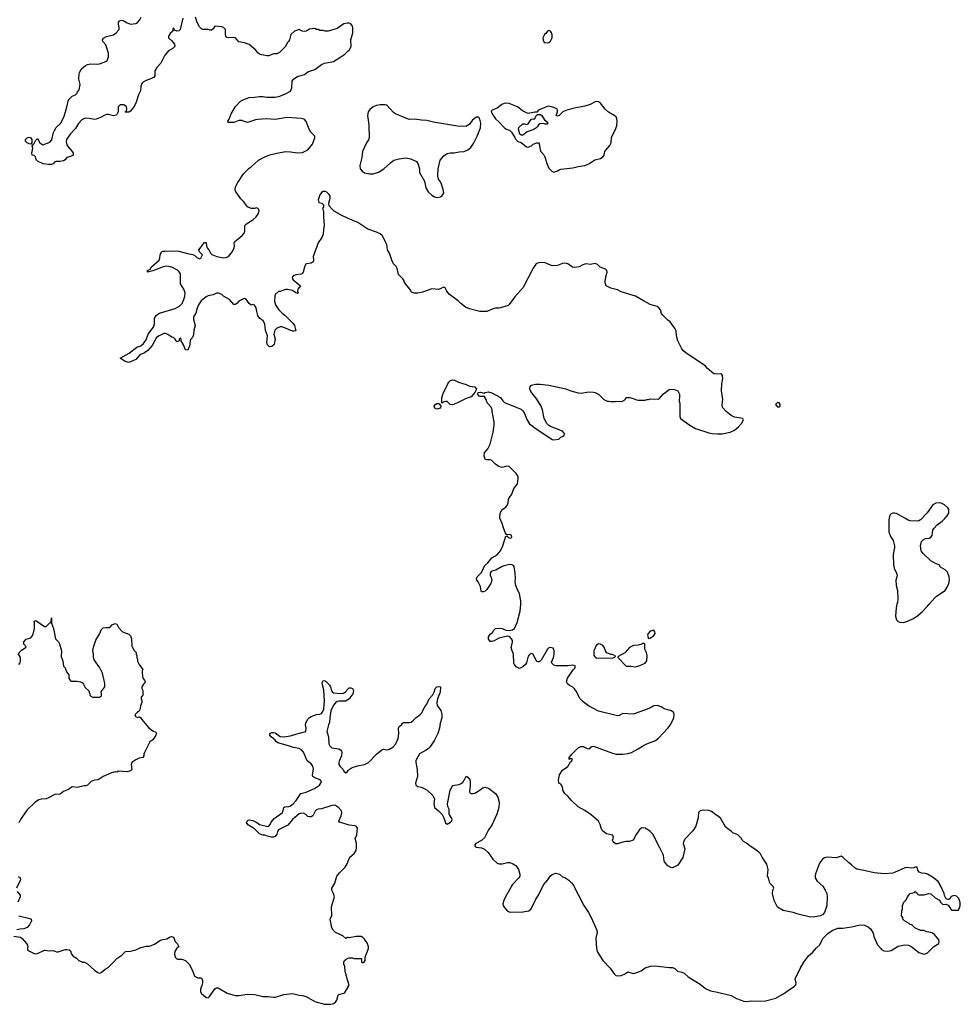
# Model space of a CAD drawing. Header units: inches. Extents: x 2354866 to 2448306, y 705012 to 877032.
# Tile 13 of 36: x 2386181 to 2397113, y 760762 to 772202. Entities that reach past the tile are written whole.
import ezdxf

# ---------------------------------------------------------------- set-up
doc = ezdxf.new("R2010")
doc.units = ezdxf.units.IN
doc.header["$MEASUREMENT"] = 0
for name, color, linetype in [('C3786', 7, 'Continuous'), ('C3787', 7, 'Continuous'), ('C3796', 7, 'Continuous'), ('C3797', 7, 'Continuous')]:
    doc.layers.add(name, color=color, linetype=linetype)

msp = doc.modelspace()

# ---------------------------------------------------------------- linework, layer by layer
at = {"layer": 'C3786', "color": 6, "elevation": 100}
for points in [[(2389704, 770000), (2389711, 769971), (2389711, 769911), (2389721, 769810), (2389711, 769769), (2389708, 769710), (2389693, 769670), (2389651, 769610), (2389591, 769450), (2389594, 769410), (2389591, 769390), (2389570, 769373), (2389516, 769364), (2389503, 769357), (2389490, 769326), (2389476, 769270), (2389461, 769250), (2389450, 769245), (2389390, 769238), (2389370, 769230), (2389347, 769210), (2389353, 769190), (2389361, 769181), (2389445, 769110), (2389412, 769070), (2389411, 769050), (2389418, 769030), (2389415, 769025), (2389410, 769022), (2389390, 769029), (2389350, 769055), (2389292, 769068), (2389270, 769069), (2389210, 769046), (2389190, 769046), (2389170, 769026), (2389158, 769022), (2389145, 768995), (2389141, 768930), (2389156, 768890), (2389194, 768830), (2389230, 768794), (2389263, 768770), (2389357, 768677), (2389374, 768650), (2389390, 768589), (2389370, 768582), (2389350, 768584), (2389230, 768635), (2389208, 768632), (2389166, 768614), (2389146, 768594), (2389134, 768550), (2389151, 768490), (2389139, 768430), (2389110, 768405), (2389083, 768403), (2389063, 768423), (2389053, 768450), (2389061, 768530), (2389040, 768590), (2389029, 768670), (2389010, 768702), (2388970, 768734), (2388950, 768764), (2388936, 768810), (2388930, 768854), (2388910, 768886), (2388890, 768892), (2388870, 768884), (2388850, 768904), (2388810, 768959), (2388790, 768963), (2388730, 768933), (2388710, 768909), (2388690, 768895), (2388670, 768895), (2388619, 768950), (2388550, 768989), (2388529, 769010), (2388490, 769026), (2388470, 769025), (2388430, 769007), (2388370, 768995), (2388350, 768984), (2388290, 768934), (2388260, 768890), (2388243, 768850), (2388230, 768794), (2388203, 768750), (2388202, 768722), (2388221, 768650), (2388204, 768596), (2388200, 768540), (2388191, 768509), (2388170, 768489), (2388161, 768470), (2388154, 768406), (2388130, 768364), (2388110, 768366), (2388086, 768426), (2388058, 768470), (2388058, 768490), (2388050, 768506), (2388034, 768490), (2388034, 768470), (2388010, 768458), (2387998, 768470), (2387989, 768490), (2387969, 768509), (2387950, 768514), (2387903, 768543), (2387875, 768555), (2387855, 768555), (2387801, 768530), (2387773, 768510), (2387722, 768418), (2387670, 768357), (2387630, 768332), (2387579, 768310), (2387530, 768253), (2387450, 768221), (2387409, 768230), (2387348, 768270), (2387453, 768327), (2387544, 768396), (2387590, 768413), (2387621, 768439), (2387650, 768483), (2387676, 768550), (2387736, 768630), (2387749, 768670), (2387749, 768730), (2387757, 768750), (2387773, 768770), (2387808, 768792), (2387990, 768848), (2388044, 768876), (2388070, 768904), (2388090, 768950), (2388102, 768990), (2388105, 769030), (2388089, 769070), (2388052, 769132), (2388049, 769250), (2388034, 769274), (2388014, 769294), (2387950, 769326), (2387890, 769339), (2387850, 769332), (2387730, 769285), (2387668, 769270), (2387668, 769290), (2387696, 769304), (2387713, 769330), (2387802, 769410), (2387809, 769431), (2387813, 769470), (2387830, 769505), (2387850, 769514), (2387870, 769511), (2387950, 769516), (2388030, 769513), (2388130, 769484), (2388193, 769473), (2388219, 769459), (2388239, 769439), (2388270, 769422), (2388288, 769432), (2388306, 769470), (2388270, 769506), (2388262, 769530), (2388330, 769614), (2388350, 769614), (2388351, 769570), (2388361, 769550), (2388380, 769530), (2388404, 769484), (2388415, 769475), (2388471, 769451), (2388550, 769437), (2388581, 769439), (2388609, 769450), (2388655, 769510), (2388675, 769550), (2388678, 769570), (2388674, 769610), (2388679, 769621), (2388765, 769695), (2388794, 769726), (2388798, 769750), (2388798, 769810), (2388818, 769830), (2388890, 769876), (2388929, 769910), (2388955, 769950), (2388966, 769986), (2388955, 770000)], [(2390000, 769894), (2389926, 769926), (2389837, 769977), (2389814, 770000)], [(2386171, 764709), (2386185, 764730), (2386192, 764752), (2386192, 764792), (2386168, 764832), (2386183, 764857), (2386203, 764877), (2386258, 764910), (2386250, 764926), (2386230, 764946), (2386230, 764972), (2386255, 765005), (2386310, 765022), (2386323, 765037), (2386337, 765063), (2386352, 765128), (2386355, 765195), (2386350, 765214), (2386370, 765222), (2386470, 765151), (2386488, 765152), (2386530, 765194), (2386542, 765198), (2386547, 765213), (2386550, 765252), (2386551, 765190), (2386573, 765130), (2386596, 765010), (2386633, 764973), (2386643, 764950), (2386666, 764870), (2386663, 764803), (2386683, 764750), (2386691, 764691), (2386711, 764670), (2386726, 764626), (2386751, 764591), (2386751, 764550), (2386770, 764522), (2386778, 764518), (2386850, 764515), (2386887, 764507), (2386910, 764496), (2386923, 764483), (2386943, 764443), (2386983, 764403), (2387001, 764350), (2387010, 764341), (2387030, 764331), (2387089, 764331), (2387110, 764331), (2387133, 764347), (2387134, 764370), (2387129, 764391), (2387135, 764405), (2387169, 764450), (2387169, 764490), (2387145, 764610), (2387113, 764670), (2387045, 764765), (2387038, 764790), (2387038, 764830), (2387032, 764870), (2387039, 764910), (2387068, 764992), (2387114, 765070), (2387130, 765112), (2387150, 765136), (2387182, 765142), (2387230, 765142), (2387258, 765170), (2387290, 765186), (2387310, 765178), (2387330, 765142), (2387378, 765090), (2387450, 765061), (2387470, 765045), (2387481, 765010), (2387484, 764924), (2387510, 764874), (2387534, 764850), (2387534, 764830), (2387542, 764810), (2387542, 764790), (2387551, 764771), (2387552, 764750), (2387571, 764710), (2387611, 764651), (2387605, 764635), (2387605, 764610), (2387611, 764551), (2387631, 764530), (2387638, 764510), (2387631, 764490), (2387620, 764480), (2387602, 764450), (2387602, 764430), (2387612, 764408), (2387613, 764353), (2387594, 764330), (2387594, 764310), (2387602, 764290), (2387601, 764270), (2387585, 764230), (2387577, 764183), (2387571, 764169), (2387550, 764158), (2387522, 764130), (2387522, 764110), (2387550, 764094), (2387570, 764102), (2387590, 764092), (2387601, 764070), (2387678, 763978), (2387730, 763941), (2387764, 763924), (2387772, 763910), (2387760, 763880), (2387730, 763835), (2387692, 763810), (2387631, 763689), (2387625, 763670), (2387625, 763650), (2387611, 763630), (2387570, 763622), (2387530, 763602), (2387485, 763570), (2387478, 763550), (2387485, 763490), (2387470, 763475), (2387430, 763465), (2387330, 763469), (2387310, 763458), (2387290, 763462), (2387250, 763453), (2387151, 763409), (2387094, 763370), (2387052, 763368), (2387012, 763350), (2386971, 763310), (2386950, 763299), (2386930, 763299), (2386850, 763281), (2386791, 763289), (2386750, 763259), (2386690, 763235), (2386650, 763205), (2386590, 763201), (2386510, 763157), (2386490, 763150), (2386430, 763146), (2386404, 763136), (2386363, 763110), (2386263, 763017), (2386191, 762910), (2386171, 762870)], [(2390000, 762848), (2389899, 762879), (2389890, 762890), (2389919, 762950), (2389926, 762990), (2389923, 763010), (2389885, 763050), (2389850, 763072), (2389830, 763076), (2389798, 763070), (2389690, 763033), (2389650, 763030), (2389630, 763022), (2389614, 763006), (2389590, 762950), (2389570, 762939), (2389550, 762939), (2389530, 762946), (2389507, 762967), (2389481, 762981), (2389450, 762980), (2389430, 762974), (2389353, 762910), (2389296, 762844), (2389191, 762790), (2389179, 762770), (2389170, 762738), (2389151, 762710), (2389130, 762704), (2389105, 762705), (2389050, 762719), (2389030, 762729), (2389009, 762729), (2388970, 762744), (2388910, 762799), (2388842, 762842), (2388818, 762870), (2388826, 762890), (2388838, 762902), (2388850, 762905), (2388890, 762899), (2388936, 762876), (2388970, 762851), (2389067, 762827), (2389075, 762830), (2389093, 762850), (2389103, 762877), (2389139, 762921), (2389233, 762987), (2389245, 763010), (2389250, 763050), (2389263, 763057), (2389310, 763060), (2389330, 763067), (2389359, 763090), (2389395, 763130), (2389450, 763210), (2389510, 763225), (2389606, 763270), (2389666, 763310), (2389681, 763330), (2389688, 763350), (2389672, 763370), (2389612, 763392), (2389590, 763410), (2389585, 763430), (2389595, 763495), (2389590, 763530), (2389570, 763558), (2389524, 763590), (2389478, 763690), (2389457, 763717), (2389430, 763736), (2389364, 763744), (2389307, 763767), (2389180, 763800), (2389165, 763810), (2389150, 763833), (2389104, 763870), (2389089, 763890), (2389089, 763910), (2389110, 763919), (2389130, 763921), (2389150, 763915), (2389210, 763875), (2389250, 763869), (2389330, 763880), (2389390, 763900), (2389508, 763930), (2389509, 763970), (2389503, 764010), (2389506, 764030), (2389525, 764070), (2389550, 764095), (2389570, 764105), (2389630, 764128), (2389670, 764133), (2389690, 764142), (2389710, 764170), (2389715, 764190), (2389722, 764290), (2389717, 764417), (2389698, 764490), (2389701, 764510), (2389710, 764525), (2389730, 764519), (2389750, 764505), (2389782, 764470), (2389794, 764450), (2389805, 764405), (2389817, 764390), (2389830, 764383), (2389910, 764372), (2389943, 764377), (2389968, 764392), (2390000, 764427)], [(2390000, 764304), (2389970, 764286), (2389894, 764286), (2389870, 764280), (2389850, 764264), (2389830, 764237), (2389798, 764170), (2389785, 764090), (2389783, 764037), (2389771, 764010), (2389751, 763930), (2389771, 763870), (2389775, 763790), (2389786, 763766), (2389810, 763743), (2389890, 763730), (2389910, 763719), (2389923, 763703), (2389927, 763687), (2389922, 763650), (2389893, 763587), (2389889, 763570), (2389890, 763550), (2389903, 763530), (2389939, 763490), (2389950, 763471), (2389970, 763451), (2389984, 763456), (2390000, 763478)], [(2390000, 761537), (2389990, 761538), (2389970, 761528), (2389936, 761556), (2389850, 761598), (2389825, 761625), (2389809, 761649), (2389789, 761750), (2389808, 761792), (2389806, 761894), (2389839, 762010), (2389829, 762049), (2389809, 762090), (2389809, 762110), (2389842, 762170), (2389869, 762250), (2389897, 762290), (2389965, 762355), (2389987, 762393), (2390000, 762426)], [(2386168, 762248), (2386187, 762230), (2386191, 762210), (2386144, 762110)], [(2386151, 762071), (2386187, 762030), (2386187, 762010), (2386159, 761950)], [(2386171, 761790), (2386299, 761759), (2386314, 761750), (2386318, 761730), (2386295, 761685), (2386267, 761653), (2386230, 761639), (2386185, 761635), (2386150, 761627)], [(2386113, 761553), (2386190, 761541), (2386210, 761527), (2386262, 761470), (2386273, 761450), (2386276, 761430), (2386271, 761410), (2386272, 761390), (2386350, 761351), (2386370, 761348), (2386390, 761353), (2386470, 761391), (2386530, 761384), (2386570, 761387), (2386610, 761371), (2386630, 761371), (2386710, 761397), (2386730, 761399), (2386755, 761395), (2386770, 761385), (2386783, 761343), (2386801, 761321), (2386840, 761300), (2386870, 761272), (2386910, 761252), (2386934, 761250), (2386970, 761231), (2387050, 761158), (2387090, 761131), (2387110, 761125), (2387130, 761131), (2387175, 761170), (2387210, 761191), (2387281, 761259), (2387310, 761295), (2387368, 761332), (2387410, 761374), (2387470, 761381), (2387530, 761396), (2387590, 761421), (2387650, 761436), (2387690, 761438), (2387750, 761461), (2387810, 761505), (2387845, 761515), (2387890, 761521), (2387930, 761546), (2387951, 761551), (2387970, 761542), (2387990, 761492), (2388011, 761470), (2388031, 761430), (2388007, 761413), (2387984, 761376), (2387981, 761350), (2387988, 761308), (2388010, 761286), (2388065, 761285), (2388110, 761272), (2388152, 761230), (2388190, 761154), (2388212, 761090), (2388250, 761071), (2388292, 761070), (2388304, 761044), (2388306, 761010), (2388300, 760980), (2388283, 760937), (2388281, 760910), (2388291, 760890), (2388350, 760841), (2388370, 760838), (2388389, 760851), (2388450, 760942), (2388468, 760952), (2388488, 760952), (2388593, 760893), (2388685, 760865), (2388730, 760865), (2388830, 760879), (2388916, 760876), (2389009, 760851), (2389070, 760851), (2389130, 760845), (2389154, 760846), (2389250, 760875), (2389350, 760886), (2389430, 760867), (2389470, 760863), (2389510, 760851), (2389610, 760796), (2389722, 760762), (2389798, 760762), (2389829, 760771), (2389853, 760787), (2389869, 760810), (2389882, 760870), (2389890, 760876), (2389949, 760891), (2389960, 760900), (2389998, 760962), (2390000, 760967)], [(2390000, 761020), (2389965, 761145), (2389960, 761200), (2389949, 761230), (2389949, 761250), (2389958, 761270), (2389970, 761282), (2390000, 761297)]]:
    msp.add_lwpolyline(points, dxfattribs=at)
at = {"layer": 'C3787', "color": 6, "elevation": 100}
for points in [[(2388079, 772221), (2388046, 772090), (2388030, 772074), (2388009, 772069), (2387982, 772082), (2387970, 772106), (2387962, 772098), (2387962, 772070), (2387930, 772041), (2387911, 772010), (2387911, 771990), (2387950, 771956), (2387979, 771919), (2387983, 771890), (2387964, 771870), (2387910, 771840), (2387867, 771790), (2387821, 771699), (2387774, 771646), (2387753, 771610), (2387753, 771550), (2387741, 771530), (2387650, 771496), (2387610, 771472), (2387600, 771460), (2387590, 771430), (2387584, 771376), (2387562, 771330), (2387536, 771244), (2387517, 771203), (2387470, 771139), (2387449, 771129), (2387410, 771126), (2387409, 771131), (2387422, 771138), (2387425, 771170), (2387421, 771190), (2387390, 771212), (2387370, 771215), (2387350, 771212), (2387327, 771190), (2387326, 771130), (2387306, 771094), (2387270, 771087), (2387210, 771101), (2387190, 771100), (2387155, 771085), (2387130, 771068), (2387070, 771046), (2387050, 771043), (2386990, 771056), (2386950, 771058), (2386928, 771052), (2386902, 771038), (2386864, 770996), (2386830, 770940), (2386767, 770873), (2386727, 770810), (2386723, 770783), (2386730, 770750), (2386744, 770724), (2386793, 770670), (2386804, 770650), (2386801, 770630), (2386770, 770613), (2386730, 770602), (2386710, 770575), (2386690, 770564), (2386650, 770553), (2386604, 770556), (2386590, 770549), (2386571, 770529), (2386550, 770519), (2386518, 770518), (2386453, 770527), (2386390, 770558), (2386378, 770570), (2386368, 770590), (2386366, 770610), (2386350, 770626), (2386328, 770630), (2386322, 770650), (2386334, 770710), (2386328, 770732), (2386342, 770758), (2386350, 770762), (2386370, 770802), (2386390, 770822), (2386417, 770770), (2386450, 770747), (2386530, 770781), (2386554, 770807), (2386573, 770890), (2386584, 770916), (2386607, 770950), (2386658, 771002), (2386697, 771083), (2386725, 771170), (2386750, 771271), (2386790, 771315), (2386829, 771331), (2386848, 771350), (2386855, 771365), (2386873, 771387), (2386883, 771450), (2386869, 771510), (2386874, 771574), (2386876, 771590), (2386901, 771630), (2386945, 771670), (2386970, 771682), (2387010, 771690), (2387070, 771686), (2387110, 771690), (2387184, 771716), (2387199, 771730), (2387214, 771770), (2387213, 771813), (2387184, 771910), (2387149, 771950), (2387144, 771970), (2387154, 771986), (2387190, 772006), (2387270, 772026), (2387304, 772050), (2387336, 772090), (2387339, 772110), (2387329, 772150), (2387329, 772170), (2387341, 772190), (2387370, 772196), (2387390, 772190), (2387430, 772164), (2387470, 772150), (2387530, 772159), (2387551, 772170), (2387578, 772202), (2387593, 772230)], [(2390000, 772162), (2389990, 772162), (2389950, 772154), (2389870, 772102), (2389768, 772068), (2389732, 772068), (2389710, 772078), (2389670, 772078), (2389650, 772088), (2389630, 772089), (2389610, 772102), (2389550, 772094), (2389512, 772070), (2389490, 772064), (2389466, 772070), (2389430, 772088), (2389374, 772070), (2389331, 772030), (2389316, 771970), (2389306, 771950), (2389288, 771932), (2389270, 771890), (2389199, 771821), (2389170, 771804), (2389130, 771806), (2389077, 771783), (2389058, 771782), (2388990, 771793), (2388970, 771801), (2388950, 771817), (2388925, 771850), (2388850, 771913), (2388793, 771933), (2388730, 771946), (2388690, 771992), (2388670, 771997), (2388610, 771990), (2388590, 771994), (2388579, 772010), (2388575, 772030), (2388573, 772090), (2388550, 772113), (2388530, 772119), (2388450, 772128), (2388430, 772098), (2388410, 772082), (2388390, 772082), (2388370, 772089), (2388310, 772089), (2388295, 772095), (2388270, 772118), (2388245, 772170), (2388224, 772230)], [(2388955, 770000), (2388948, 770008), (2388935, 770015), (2388910, 770009), (2388870, 770009), (2388830, 770029), (2388782, 770090), (2388750, 770122), (2388689, 770210), (2388684, 770230), (2388695, 770270), (2388715, 770310), (2388782, 770410), (2388850, 770478), (2388870, 770491), (2388955, 770570), (2389030, 770610), (2389090, 770633), (2389170, 770653), (2389270, 770670), (2389330, 770668), (2389410, 770655), (2389470, 770660), (2389529, 770691), (2389584, 770756), (2389611, 770829), (2389612, 770850), (2389561, 770901), (2389536, 770950), (2389510, 771018), (2389497, 771037), (2389485, 771045), (2389453, 771053), (2389399, 771059), (2389290, 771065), (2389150, 771042), (2389050, 771049), (2388950, 771041), (2388923, 771037), (2388830, 771009), (2388790, 771018), (2388766, 771030), (2388730, 771032), (2388670, 771007), (2388607, 771007), (2388602, 771010), (2388605, 771030), (2388615, 771045), (2388639, 771110), (2388690, 771192), (2388746, 771254), (2388786, 771274), (2388850, 771298), (2388910, 771301), (2388970, 771311), (2389010, 771311), (2389050, 771301), (2389150, 771303), (2389206, 771314), (2389270, 771341), (2389330, 771372), (2389344, 771410), (2389349, 771490), (2389364, 771510), (2389389, 771530), (2389410, 771543), (2389490, 771565), (2389530, 771596), (2389610, 771624), (2389690, 771681), (2389722, 771698), (2389830, 771716), (2389915, 771770), (2389959, 771801), (2390000, 771841)], [(2389814, 770000), (2389778, 770038), (2389775, 770070), (2389788, 770130), (2389788, 770150), (2389778, 770170), (2389750, 770198), (2389730, 770208), (2389710, 770208), (2389690, 770195), (2389670, 770168), (2389652, 770110), (2389658, 770078), (2389694, 770070), (2389712, 770050), (2389712, 770028), (2389702, 770010), (2389704, 770000)]]:
    msp.add_lwpolyline(points, dxfattribs=at)
msp.add_lwpolyline([(2386310, 770758), (2386290, 770759), (2386268, 770770), (2386249, 770790), (2386249, 770810), (2386270, 770831), (2386290, 770838), (2386311, 770831), (2386321, 770810), (2386322, 770770)], close=True, dxfattribs=at)
at = {"layer": 'C3796', "color": 6, "elevation": 100}
for points in [[(2390000, 763478), (2390010, 763491), (2390045, 763515), (2390107, 763533), (2390190, 763549), (2390234, 763570), (2390329, 763670), (2390390, 763719), (2390410, 763727), (2390450, 763717), (2390470, 763721), (2390518, 763750), (2390551, 763790), (2390579, 763850), (2390587, 763907), (2390585, 763970), (2390592, 763988), (2390619, 764010), (2390630, 764030), (2390643, 764037), (2390710, 764035), (2390730, 764041), (2390758, 764062), (2390790, 764095), (2390833, 764127), (2390850, 764145), (2390890, 764219), (2390912, 764250), (2390940, 764310), (2390983, 764357), (2390998, 764390), (2391010, 764431), (2391030, 764451), (2391055, 764455), (2391070, 764452), (2391068, 764390), (2391036, 764310), (2391030, 764270), (2391034, 764234), (2391074, 764174), (2391089, 764130), (2391088, 764090), (2391068, 764030), (2391060, 763970), (2391040, 763910), (2391002, 763830), (2390946, 763750), (2390928, 763730), (2390899, 763710), (2390829, 763671), (2390792, 763610), (2390785, 763590), (2390784, 763570), (2390802, 763490), (2390804, 763410), (2390783, 763330), (2390785, 763310), (2390810, 763291), (2390850, 763284), (2390883, 763270), (2390915, 763250), (2390981, 763190), (2391001, 763150), (2390996, 763090), (2391003, 763050), (2391050, 763011), (2391090, 762966), (2391111, 762930), (2391131, 762871), (2391150, 762857), (2391190, 762877), (2391201, 762890), (2391206, 762910), (2391199, 762930), (2391172, 762970), (2391171, 763030), (2391159, 763059), (2391153, 763090), (2391185, 763250), (2391207, 763293), (2391217, 763303), (2391231, 763309), (2391290, 763316), (2391326, 763334), (2391340, 763350), (2391370, 763412), (2391390, 763402), (2391411, 763370), (2391417, 763350), (2391418, 763302), (2391407, 763230), (2391417, 763217), (2391430, 763211), (2391450, 763211), (2391470, 763217), (2391510, 763238), (2391562, 763278), (2391590, 763284), (2391630, 763272), (2391710, 763210), (2391728, 763190), (2391738, 763170), (2391752, 763110), (2391750, 763050), (2391728, 762970), (2391670, 762843), (2391629, 762791), (2391583, 762697), (2391550, 762665), (2391481, 762630), (2391466, 762610), (2391478, 762590), (2391487, 762587), (2391550, 762582), (2391584, 762564), (2391625, 762525), (2391679, 762450), (2391730, 762403), (2391755, 762395), (2391790, 762395), (2391850, 762411), (2391874, 762410), (2391915, 762395), (2391950, 762371), (2391978, 762330), (2391995, 762275), (2391995, 762250), (2391983, 762230), (2391910, 762155), (2391826, 762010), (2391806, 761970), (2391796, 761930), (2391799, 761910), (2391811, 761890), (2391847, 761850), (2391870, 761836), (2391890, 761831), (2392030, 761835), (2392097, 761850), (2392125, 761870), (2392178, 761982), (2392209, 762030), (2392269, 762150), (2392319, 762210), (2392345, 762250), (2392370, 762271), (2392410, 762285), (2392456, 762276), (2392490, 762242), (2392515, 762235), (2392563, 762203), (2392595, 762175), (2392615, 762150), (2392736, 761910), (2392790, 761830), (2392824, 761770), (2392890, 761622), (2392893, 761590), (2392881, 761550), (2392879, 761530), (2392883, 761410), (2392894, 761374), (2392957, 761270), (2393042, 761182), (2393090, 761116), (2393110, 761096), (2393130, 761091), (2393170, 761095), (2393210, 761111), (2393250, 761139), (2393310, 761120), (2393330, 761125), (2393402, 761150), (2393450, 761184), (2393514, 761206), (2393570, 761210), (2393730, 761188), (2393770, 761188), (2393797, 761177), (2393828, 761148), (2393877, 761137), (2393903, 761123), (2393950, 761082), (2394090, 760995), (2394150, 760947), (2394210, 760917), (2394290, 760904), (2394450, 760863), (2394511, 760831), (2394597, 760797), (2394630, 760794), (2394690, 760803), (2394790, 760799), (2394850, 760803), (2394970, 760833), (2395070, 760891), (2395126, 760934), (2395183, 760970), (2395201, 760990), (2395205, 761010), (2395193, 761050), (2395197, 761070), (2395237, 761143), (2395250, 761178), (2395293, 761250), (2395350, 761326), (2395395, 761365), (2395442, 761418), (2395478, 761450), (2395518, 761530), (2395574, 761586), (2395622, 761618), (2395690, 761646), (2395747, 761647), (2395850, 761662), (2395950, 761687), (2396001, 761681), (2396043, 761663), (2396074, 761634), (2396099, 761590), (2396107, 761550), (2396150, 761452), (2396190, 761411), (2396197, 761397), (2396224, 761384), (2396270, 761381), (2396310, 761387), (2396390, 761437), (2396470, 761453), (2396510, 761448), (2396548, 761428), (2396630, 761365), (2396690, 761345), (2396710, 761348), (2396730, 761359), (2396805, 761435), (2396862, 761470), (2396869, 761490), (2396862, 761510), (2396813, 761573), (2396790, 761588), (2396770, 761598), (2396723, 761603), (2396690, 761618), (2396650, 761618), (2396586, 761650), (2396550, 761686), (2396530, 761688), (2396520, 761700), (2396466, 761730), (2396446, 761750), (2396446, 761770), (2396429, 761789), (2396429, 761809), (2396435, 761825), (2396435, 761850), (2396442, 761870), (2396442, 761910), (2396458, 761950), (2396483, 761977), (2396499, 762010), (2396530, 762051), (2396578, 762062), (2396590, 762074), (2396598, 762058), (2396613, 762053), (2396618, 762038), (2396630, 762034), (2396690, 762034), (2396749, 762051), (2396770, 762045), (2396821, 762001), (2396871, 761971), (2396885, 761945), (2396910, 761922), (2396944, 761924), (2396970, 761914), (2397010, 761854), (2397090, 761854), (2397113, 761907), (2397110, 761946), (2397095, 761990), (2397070, 762017), (2397050, 762025), (2397030, 762024), (2397006, 762014), (2396990, 761986), (2396980, 761980), (2396970, 761978), (2396950, 761988), (2396930, 762026), (2396924, 762050), (2396884, 762144), (2396856, 762190), (2396790, 762241), (2396730, 762273), (2396710, 762281), (2396664, 762284), (2396636, 762296), (2396621, 762321), (2396610, 762354), (2396590, 762356), (2396573, 762347), (2396550, 762342), (2396490, 762350), (2396470, 762347), (2396350, 762292), (2396330, 762287), (2396230, 762278), (2396110, 762289), (2396010, 762314), (2395910, 762332), (2395890, 762344), (2395850, 762384), (2395813, 762410), (2395750, 762469), (2395730, 762482), (2395670, 762463), (2395567, 762473), (2395535, 762465), (2395511, 762449), (2395477, 762403), (2395430, 762278), (2395425, 762250), (2395428, 762230), (2395450, 762191), (2395514, 762134), (2395544, 762090), (2395561, 762050), (2395567, 762010), (2395561, 761910), (2395536, 761830), (2395514, 761806), (2395490, 761789), (2395422, 761778), (2395370, 761776), (2395230, 761809), (2395169, 761829), (2395053, 761853), (2394990, 761889), (2394950, 761970), (2394932, 762050), (2394936, 762090), (2394944, 762110), (2394939, 762130), (2394901, 762170), (2394884, 762230), (2394874, 762250), (2394881, 762330), (2394863, 762390), (2394850, 762415), (2394810, 762470), (2394789, 762510), (2394771, 762531), (2394714, 762574), (2394670, 762598), (2394630, 762635), (2394595, 762655), (2394579, 762670), (2394570, 762688), (2394526, 762730), (2394470, 762755), (2394455, 762770), (2394410, 762799), (2394384, 762824), (2394324, 762924), (2394292, 762952), (2394270, 762964), (2394222, 763002), (2394190, 763015), (2394130, 763019), (2394091, 763009), (2394071, 762990), (2394068, 762930), (2394041, 762830), (2394004, 762776), (2393914, 762686), (2393895, 762650), (2393893, 762630), (2393913, 762570), (2393890, 762469), (2393830, 762377), (2393770, 762346), (2393750, 762350), (2393715, 762370), (2393677, 762417), (2393670, 762430), (2393663, 762490), (2393657, 762510), (2393622, 762582), (2393538, 762738), (2393510, 762769), (2393490, 762785), (2393450, 762807), (2393410, 762813), (2393390, 762797), (2393344, 762736), (2393310, 762669), (2393270, 762654), (2393230, 762653), (2393190, 762646), (2393130, 762626), (2393107, 762627), (2393079, 762650), (2393069, 762670), (2393079, 762690), (2393081, 762710), (2393070, 762729), (2393001, 762741), (2392956, 762776), (2392938, 762810), (2392929, 762850), (2392909, 762890), (2392824, 762964), (2392750, 763013), (2392670, 763055), (2392590, 763135), (2392557, 763177), (2392518, 763210), (2392495, 763250), (2392495, 763270), (2392483, 763303), (2392470, 763318), (2392448, 763330), (2392442, 763370), (2392455, 763430), (2392490, 763482), (2392550, 763525), (2392582, 763578), (2392598, 763590), (2392606, 763610), (2392596, 763616), (2392582, 763618), (2392570, 763606), (2392566, 763610), (2392566, 763630), (2392588, 763652), (2392598, 763670), (2392670, 763742), (2392703, 763757), (2392730, 763758), (2392776, 763736), (2392808, 763732), (2392818, 763750), (2392830, 763758), (2392850, 763761), (2393070, 763679), (2393114, 763670), (2393190, 763670), (2393250, 763677), (2393290, 763688), (2393369, 763730), (2393430, 763770), (2393470, 763790), (2393570, 763828), (2393606, 763854), (2393714, 763970), (2393744, 764010), (2393785, 764090), (2393789, 764130), (2393782, 764150), (2393758, 764170), (2393730, 764181), (2393670, 764195), (2393637, 764217), (2393590, 764233), (2393550, 764229), (2393522, 764210), (2393456, 764184), (2393310, 764135), (2393190, 764140), (2393150, 764119), (2393130, 764115), (2392910, 764169), (2392790, 764229), (2392730, 764275), (2392694, 764310), (2392650, 764402), (2392630, 764429), (2392610, 764448), (2392570, 764466), (2392547, 764487), (2392540, 764500), (2392538, 764510), (2392549, 764550), (2392613, 764647), (2392635, 764670), (2392638, 764690), (2392635, 764695), (2392610, 764704), (2392550, 764693), (2392415, 764695), (2392390, 764702), (2392365, 764725), (2392363, 764737), (2392384, 764790), (2392393, 764830), (2392393, 764870), (2392389, 764889), (2392380, 764900), (2392350, 764909), (2392330, 764904), (2392314, 764890), (2392240, 764760), (2392230, 764748), (2392217, 764743), (2392203, 764743), (2392188, 764750), (2392149, 764829), (2392130, 764839), (2392110, 764829), (2392090, 764808), (2392071, 764729), (2392061, 764710), (2392030, 764684), (2391990, 764662), (2391950, 764685), (2391930, 764709), (2391924, 764724), (2391919, 764830), (2391903, 764870), (2391893, 764910), (2391909, 764970), (2391907, 764990), (2391898, 765010), (2391875, 765035), (2391850, 765038), (2391750, 765016), (2391696, 764984), (2391670, 764976), (2391650, 764979), (2391640, 764990), (2391630, 765010), (2391630, 765033), (2391650, 765061), (2391677, 765083), (2391690, 765111), (2391710, 765130), (2391770, 765132), (2391790, 765128), (2391830, 765110), (2391870, 765105), (2391907, 765113), (2391930, 765130), (2391963, 765197), (2391996, 765330), (2392007, 765410), (2392005, 765450), (2391990, 765530), (2391961, 765590), (2391947, 765630), (2391941, 765670), (2391945, 765710), (2391941, 765770), (2391929, 765850), (2391922, 765862), (2391906, 765870), (2391872, 765872), (2391810, 765858), (2391787, 765850), (2391715, 765805), (2391670, 765795), (2391662, 765790), (2391648, 765770), (2391648, 765748), (2391666, 765710), (2391668, 765692), (2391655, 765650), (2391610, 765581), (2391590, 765561), (2391570, 765553), (2391550, 765555), (2391544, 765564), (2391536, 765616), (2391509, 765669), (2391494, 765690), (2391489, 765710), (2391499, 765730), (2391550, 765779), (2391570, 765830), (2391585, 765855), (2391623, 765890), (2391669, 765950), (2391730, 765984), (2391770, 766031), (2391798, 766090), (2391830, 766202), (2391850, 766202), (2391854, 766190), (2391870, 766181), (2391890, 766180), (2391901, 766190), (2391896, 766210), (2391890, 766215), (2391870, 766222), (2391850, 766215), (2391840, 766220), (2391825, 766245), (2391799, 766310), (2391790, 766350), (2391761, 766410), (2391765, 766470), (2391789, 766510), (2391830, 766539), (2391850, 766565), (2391860, 766590), (2391864, 766630), (2391872, 766650), (2391901, 766690), (2391924, 766756), (2391965, 766810), (2391975, 766870), (2391973, 766893), (2391950, 766929), (2391870, 767009), (2391844, 767016), (2391790, 767001), (2391750, 767009), (2391710, 767039), (2391670, 767081), (2391650, 767089), (2391610, 767087), (2391590, 767095), (2391581, 767130), (2391583, 767170), (2391622, 767218), (2391650, 767270), (2391685, 767410), (2391696, 767490), (2391696, 767530), (2391673, 767650), (2391673, 767670), (2391661, 767701), (2391614, 767750), (2391602, 767790), (2391586, 767814), (2391586, 767826), (2391534, 767826), (2391522, 767830), (2391504, 767850), (2391508, 767872), (2391535, 767875), (2391578, 767862), (2391590, 767872), (2391630, 767878), (2391670, 767865), (2391770, 767811), (2391795, 767775), (2391816, 767756), (2391899, 767719), (2392010, 767676), (2392030, 767658), (2392050, 767625), (2392078, 767550), (2392107, 767507), (2392170, 767459), (2392370, 767326), (2392390, 767321), (2392446, 767330), (2392469, 767351), (2392498, 767362), (2392510, 767372), (2392513, 767387), (2392510, 767399), (2392490, 767422), (2392350, 767475), (2392329, 767489), (2392308, 767510), (2392278, 767570), (2392256, 767670), (2392240, 767710), (2392190, 767794), (2392123, 767883), (2392109, 767909), (2392114, 767946), (2392130, 767956), (2392174, 767966), (2392230, 767967), (2392330, 767956), (2392530, 767913), (2392585, 767890), (2392670, 767866), (2392710, 767863), (2392790, 767879), (2392850, 767875), (2392870, 767870), (2392910, 767850), (2392970, 767791), (2393010, 767771), (2393030, 767771), (2393050, 767765), (2393105, 767765), (2393130, 767771), (2393150, 767766), (2393186, 767770), (2393215, 767785), (2393230, 767812), (2393271, 767811), (2393310, 767802), (2393350, 767785), (2393370, 767782), (2393450, 767782), (2393469, 767791), (2393490, 767791), (2393510, 767798), (2393608, 767792), (2393664, 767856), (2393730, 767905), (2393750, 767911), (2393790, 767906), (2393831, 767890), (2393851, 767850), (2393851, 767810), (2393845, 767790), (2393845, 767770), (2393852, 767748), (2393854, 767710), (2393854, 767590), (2393862, 767570), (2393970, 767491), (2394034, 767454), (2394190, 767403), (2394230, 767394), (2394291, 767389), (2394346, 767390), (2394438, 767410), (2394490, 767434), (2394536, 767470), (2394569, 767510), (2394594, 767554), (2394586, 767570), (2394490, 767586), (2394450, 767602), (2394390, 767648), (2394350, 767696), (2394344, 767730), (2394352, 767790), (2394337, 767890), (2394340, 767970), (2394354, 768034), (2394350, 768070), (2394341, 768081), (2394329, 768089), (2394290, 768084), (2394250, 768087), (2394173, 768150), (2394150, 768177), (2394110, 768209), (2393926, 768326), (2393899, 768350), (2393877, 768377), (2393829, 768470), (2393815, 768530), (2393809, 768589), (2393798, 768610), (2393742, 768690), (2393715, 768710), (2393655, 768770), (2393642, 768790), (2393629, 768830), (2393610, 768855), (2393589, 768869), (2393510, 768895), (2393430, 768935), (2393338, 768990), (2393170, 769042), (2393130, 769064), (2393050, 769084), (2392998, 769110), (2392984, 769144), (2392985, 769165), (2392996, 769230), (2393009, 769270), (2393004, 769290), (2392990, 769304), (2392928, 769328), (2392898, 769358), (2392870, 769369), (2392810, 769357), (2392770, 769364), (2392750, 769361), (2392726, 769354), (2392682, 769330), (2392630, 769323), (2392607, 769327), (2392550, 769364), (2392512, 769372), (2392490, 769369), (2392430, 769345), (2392370, 769341), (2392290, 769377), (2392250, 769381), (2392210, 769377), (2392190, 769369), (2392180, 769360), (2392150, 769316), (2392033, 769090), (2391937, 768983), (2391870, 768894), (2391857, 768883), (2391770, 768853), (2391750, 768849), (2391712, 768852), (2391690, 768847), (2391610, 768813), (2391530, 768813), (2391410, 768841), (2391363, 768863), (2391310, 768904), (2391277, 768937), (2391175, 769010), (2391144, 769050), (2391128, 769088), (2391110, 769095), (2391050, 769069), (2390970, 769075), (2390863, 769037), (2390810, 769025), (2390765, 769025), (2390735, 769035), (2390715, 769070), (2390654, 769150), (2390649, 769169), (2390634, 769190), (2390583, 769243), (2390569, 769310), (2390556, 769336), (2390527, 769367), (2390505, 769410), (2390479, 769490), (2390456, 769530), (2390447, 769590), (2390394, 769694), (2390370, 769713), (2390330, 769733), (2390227, 769767), (2390110, 769847), (2390000, 769894)], [(2390000, 764427), (2390010, 764438), (2390030, 764441), (2390051, 764431), (2390059, 764410), (2390054, 764370), (2390010, 764310), (2390000, 764304)], [(2390000, 762426), (2390018, 762470), (2390070, 762516), (2390091, 762549), (2390096, 762584), (2390095, 762630), (2390082, 762690), (2390098, 762730), (2390106, 762810), (2390090, 762830), (2390076, 762836), (2390010, 762845), (2390000, 762848)], [(2390000, 761297), (2390010, 761302), (2390050, 761302), (2390070, 761294), (2390150, 761294), (2390154, 761290), (2390154, 761250), (2390170, 761242), (2390186, 761250), (2390198, 761270), (2390195, 761310), (2390235, 761410), (2390234, 761430), (2390222, 761470), (2390190, 761518), (2390170, 761538), (2390150, 761548), (2390090, 761548), (2390010, 761535), (2390000, 761537)], [(2390000, 760967), (2390009, 760990), (2390000, 761020)]]:
    msp.add_lwpolyline(points, dxfattribs=at)
for points in [[(2391210, 767729), (2391186, 767730), (2391150, 767766), (2391130, 767766), (2391102, 767758), (2391090, 767746), (2391086, 767750), (2391089, 767810), (2391102, 767858), (2391157, 767970), (2391170, 767991), (2391189, 768011), (2391210, 768017), (2391234, 768014), (2391282, 767990), (2391370, 767963), (2391410, 767943), (2391470, 767935), (2391491, 767910), (2391472, 767870), (2391430, 767822), (2391370, 767801), (2391270, 767749)], [(2391030, 767678), (2391006, 767690), (2390998, 767710), (2391010, 767732), (2391030, 767742), (2391050, 767742), (2391058, 767738), (2391074, 767710), (2391070, 767689)], [(2394987, 767753), (2394965, 767730), (2394990, 767705), (2395010, 767705), (2395018, 767710), (2395018, 767730), (2395006, 767750)], [(2396870, 766589), (2396830, 766586), (2396795, 766565), (2396726, 766474), (2396650, 766393), (2396630, 766379), (2396610, 766376), (2396530, 766379), (2396508, 766388), (2396470, 766412), (2396370, 766464), (2396350, 766469), (2396330, 766469), (2396310, 766462), (2396298, 766450), (2396291, 766430), (2396281, 766390), (2396281, 766250), (2396302, 766198), (2396331, 766150), (2396347, 766090), (2396347, 766070), (2396331, 765989), (2396335, 765870), (2396343, 765830), (2396373, 765770), (2396378, 765750), (2396377, 765730), (2396365, 765690), (2396368, 765628), (2396381, 765570), (2396387, 765470), (2396384, 765430), (2396375, 765410), (2396367, 765370), (2396361, 765270), (2396371, 765231), (2396391, 765211), (2396410, 765201), (2396450, 765199), (2396490, 765208), (2396570, 765244), (2396621, 765279), (2396670, 765321), (2396733, 765387), (2396750, 765410), (2396817, 765483), (2396837, 765503), (2396935, 765570), (2396962, 765610), (2396979, 765650), (2396989, 765690), (2396982, 765730), (2396963, 765783), (2396938, 765810), (2396883, 765843), (2396868, 765870), (2396825, 765885), (2396770, 765916), (2396681, 766001), (2396658, 766030), (2396649, 766090), (2396662, 766138), (2396680, 766160), (2396707, 766173), (2396750, 766179), (2396769, 766191), (2396784, 766210), (2396794, 766270), (2396805, 766290), (2396845, 766335), (2396903, 766377), (2396934, 766406), (2396961, 766439), (2396979, 766470), (2396979, 766510), (2396969, 766530), (2396930, 766566), (2396890, 766584)], [(2393550, 765109), (2393510, 765096), (2393486, 765070), (2393478, 765050), (2393484, 765024), (2393490, 765014), (2393510, 765018), (2393550, 765046), (2393565, 765070), (2393564, 765090)], [(2392910, 764949), (2392882, 764930), (2392852, 764870), (2392853, 764813), (2392874, 764790), (2392890, 764782), (2392950, 764786), (2393070, 764782), (2393102, 764798), (2393106, 764810), (2393067, 764827), (2393050, 764828), (2393004, 764844), (2392988, 764868), (2392975, 764910), (2392958, 764930), (2392930, 764948)], [(2393430, 764958), (2393399, 764941), (2393370, 764934), (2393314, 764930), (2393270, 764909), (2393215, 764845), (2393138, 764802), (2393134, 764790), (2393230, 764691), (2393289, 764691), (2393330, 764684), (2393350, 764687), (2393390, 764698), (2393450, 764726), (2393469, 764751), (2393473, 764810), (2393465, 764850), (2393448, 764890), (2393447, 764947), (2393436, 764956)]]:
    msp.add_lwpolyline(points, close=True, dxfattribs=at)
at = {"layer": 'C3797', "color": 6, "elevation": 100}
msp.add_lwpolyline([(2390000, 771841), (2390009, 771850), (2390034, 771890), (2390029, 771970), (2390053, 772050), (2390054, 772110), (2390050, 772126), (2390030, 772155), (2390010, 772162), (2390000, 772162)], dxfattribs=at)
for points in [[(2392330, 772078), (2392314, 772070), (2392297, 772043), (2392282, 772030), (2392262, 771990), (2392264, 771964), (2392278, 771938), (2392310, 771932), (2392330, 771938), (2392350, 771952), (2392369, 771990), (2392368, 772028), (2392362, 772050), (2392350, 772068)], [(2390430, 771215), (2390370, 771213), (2390330, 771205), (2390290, 771189), (2390270, 771175), (2390250, 771157), (2390230, 771130), (2390222, 771090), (2390240, 770980), (2390244, 770830), (2390235, 770805), (2390210, 770772), (2390167, 770670), (2390158, 770602), (2390135, 770510), (2390138, 770470), (2390163, 770443), (2390190, 770423), (2390249, 770411), (2390290, 770413), (2390350, 770431), (2390370, 770441), (2390412, 770468), (2390490, 770541), (2390530, 770571), (2390590, 770585), (2390670, 770596), (2390726, 770586), (2390793, 770553), (2390810, 770532), (2390826, 770470), (2390828, 770428), (2390885, 770325), (2390901, 770250), (2390930, 770202), (2390970, 770162), (2391003, 770143), (2391030, 770136), (2391070, 770143), (2391089, 770151), (2391109, 770190), (2391102, 770230), (2391082, 770290), (2391070, 770318), (2391049, 770349), (2391041, 770390), (2391044, 770470), (2391069, 770570), (2391110, 770621), (2391150, 770646), (2391186, 770654), (2391230, 770655), (2391290, 770667), (2391346, 770670), (2391390, 770691), (2391423, 770717), (2391456, 770764), (2391499, 770850), (2391535, 770945), (2391539, 770999), (2391530, 771046), (2391522, 771062), (2391510, 771069), (2391490, 771069), (2391470, 771059), (2391441, 771030), (2391410, 770989), (2391370, 770962), (2391270, 770966), (2391062, 771002), (2390990, 771010), (2390912, 771032), (2390850, 771035), (2390770, 771046), (2390710, 771044), (2390690, 771049), (2390549, 771109), (2390524, 771124), (2390450, 771208)], [(2392890, 771253), (2392870, 771249), (2392810, 771217), (2392750, 771196), (2392608, 771172), (2392530, 771147), (2392495, 771130), (2392450, 771089), (2392430, 771082), (2392418, 771090), (2392433, 771130), (2392433, 771153), (2392425, 771165), (2392390, 771184), (2392330, 771197), (2392310, 771193), (2392212, 771150), (2392190, 771126), (2392168, 771128), (2392090, 771114), (2392070, 771119), (2392023, 771143), (2391968, 771190), (2391870, 771229), (2391830, 771232), (2391810, 771229), (2391783, 771217), (2391730, 771174), (2391674, 771150), (2391662, 771138), (2391671, 771110), (2391711, 771050), (2391753, 771013), (2391811, 770950), (2391830, 770936), (2391876, 770916), (2391897, 770897), (2391935, 770835), (2391946, 770810), (2391970, 770787), (2392010, 770776), (2392070, 770726), (2392090, 770721), (2392130, 770736), (2392150, 770755), (2392190, 770771), (2392212, 770772), (2392220, 770760), (2392235, 770675), (2392274, 770634), (2392286, 770610), (2392307, 770530), (2392330, 770478), (2392364, 770444), (2392390, 770431), (2392430, 770446), (2392450, 770459), (2392470, 770464), (2392610, 770482), (2392670, 770497), (2392750, 770508), (2392802, 770530), (2392841, 770559), (2392867, 770573), (2392930, 770591), (2392959, 770610), (2392972, 770628), (2392983, 770670), (2392992, 770688), (2393039, 770741), (2393056, 770770), (2393061, 770839), (2393101, 770919), (2393121, 770970), (2393126, 771030), (2393123, 771050), (2393112, 771072), (2393090, 771090), (2393026, 771126), (2392984, 771164), (2392930, 771233), (2392910, 771249)], [(2392290, 770988), (2392270, 770998), (2392226, 770994), (2392210, 770982), (2392198, 770962), (2392178, 770942), (2392155, 770925), (2392080, 770900), (2392030, 770862), (2392010, 770862), (2391994, 770874), (2391979, 770930), (2391982, 770950), (2392030, 770991), (2392050, 770991), (2392070, 770985), (2392090, 770992), (2392112, 771028), (2392130, 771045), (2392152, 771052), (2392168, 771052), (2392180, 771080), (2392190, 771094), (2392200, 771100), (2392230, 771102), (2392251, 771091), (2392280, 771040), (2392314, 771010), (2392314, 770990), (2392310, 770988)]]:
    msp.add_lwpolyline(points, close=True, dxfattribs=at)

doc.saveas('drawing.dxf')
